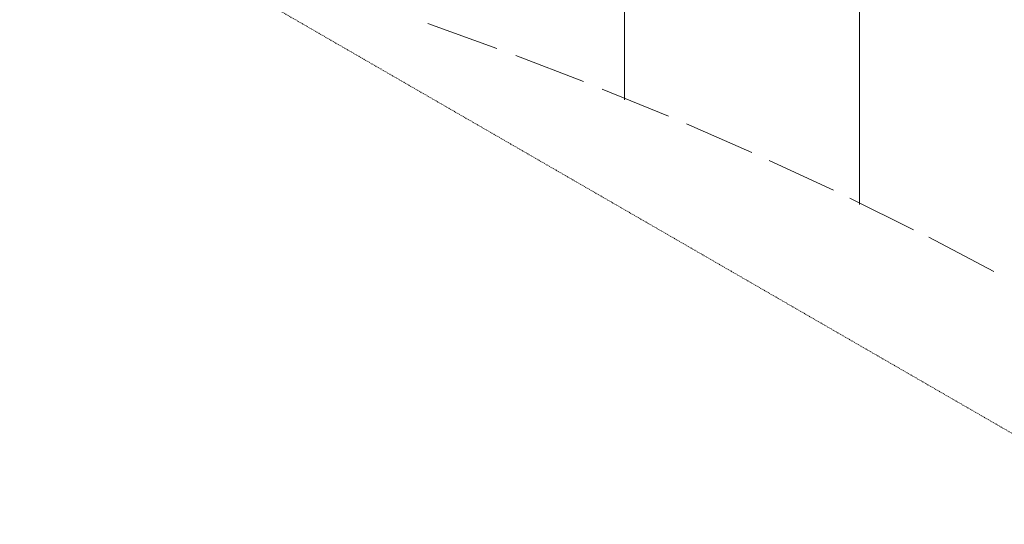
# Model space of a CAD drawing. Header units: millimetres. Extents: x 2807 to 348062, y -35711 to 43067.
# Tile 57 of 191: x 39772 to 43748, y 4929 to 6967. Entities that reach past the tile are written whole.
import ezdxf

# ---------------------------------------------------------------- set-up
doc = ezdxf.new("R2010")
doc.units = ezdxf.units.MM
doc.linetypes.add('THO_hidden', pattern=[6, 3, -3])
for name, color, linetype, lineweight in [('A-FLOR', 7, 'Continuous', 18), ('A-WALL-PATT', 7, 'Continuous', 25), ('I-WALL', 7, 'Continuous', 18)]:
    doc.layers.add(name, color=color, linetype=linetype, lineweight=lineweight)
doc.layers.add('G-ANNO-SYMB', color=7, linetype='THO_hidden', lineweight=13, true_color=0xff8040)

# ---------------------------------------------------------------- blocks, each defined once
blk = doc.blocks.new('FP_70-00 isometrie begane grond _plotview_')
at = {"layer": 'A-WALL-PATT', "color": 8, "lineweight": 13, "true_color": 0x808080}
for p, q in [((42214.6, 6644.2), (42214.6, 7866.2)), ((43163.3, 6221.1), (43163.3, 7443.1))]:
    blk.add_line(p, q, dxfattribs=at)

msp = doc.modelspace()

# ---------------------------------------------------------------- linework, layer by layer
at = {"layer": 'A-FLOR'}
for p, q in [((41698.5, 6850.9), (41419.3, 6951.8)), ((42048.2, 6717.1), (41774.7, 6822.5)), ((42391.3, 6577.1), (42123.1, 6687.3)), ((42727.6, 6431), (42464.4, 6546.1)), ((43057.3, 6278.6), (42798.2, 6399.2)), ((43381.5, 6119.3), (43124.2, 6246.6)), ((43704.6, 5950.5), (43442.1, 6088.5))]:
    msp.add_line(p, q, dxfattribs=at)
at = {"layer": 'G-ANNO-SYMB'}
msp.add_line((88267.6, -20389.1), (28699.6, 14002.5), dxfattribs=at)

# ---------------------------------------------------------------- block references
at = {"layer": 'I-WALL'}
msp.add_blockref('FP_70-00 isometrie begane grond _plotview_', (0, 0), dxfattribs=at)

doc.saveas('drawing.dxf')
